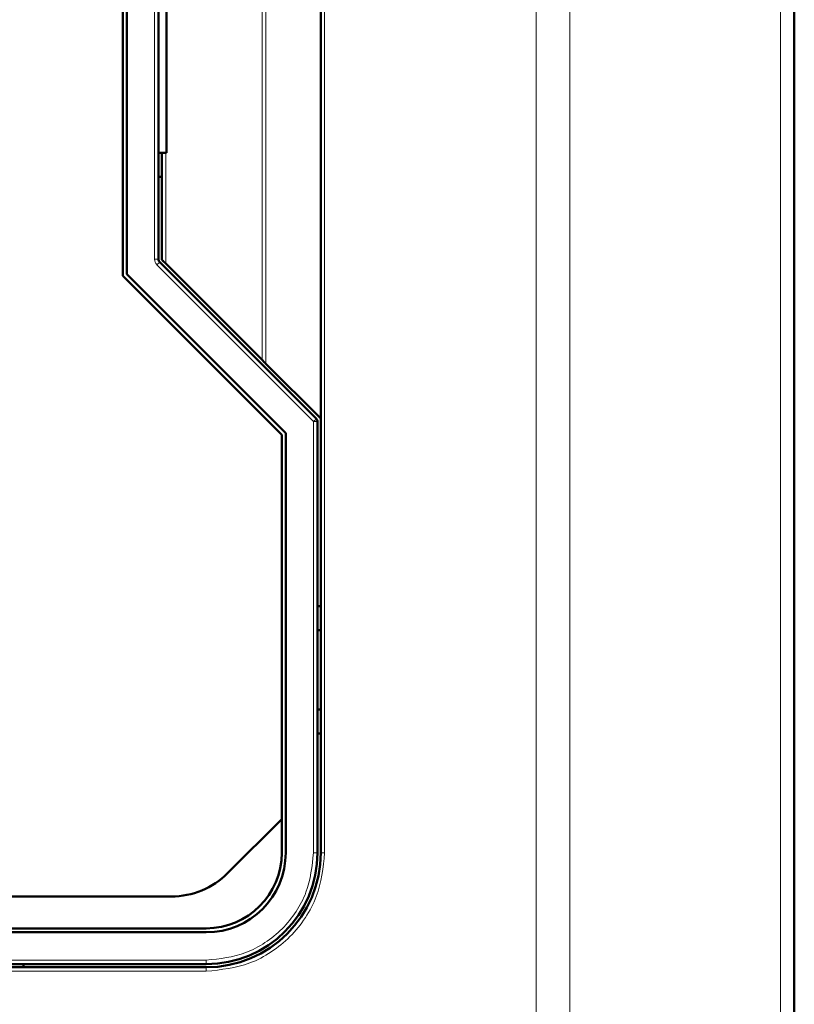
# Model space of a CAD drawing. Header units: millimetres. Extents: x 0 to 420, y 0 to 297.
# Tile 11 of 20: x 116 to 140, y 147 to 178. Entities that reach past the tile are written whole.
import ezdxf

# ---------------------------------------------------------------- set-up
doc = ezdxf.new("R2010")
doc.units = ezdxf.units.MM

msp = doc.modelspace()

# ---------------------------------------------------------------- linework, layer by layer
at = {"color": 9, "linetype": 'Continuous', "lineweight": 18}
for p, q in [((132.047, 113.269), (132.047, 215.776)), ((133.107, 113.269), (133.107, 215.776)), ((139.729, 113.269), (139.729, 215.776)), ((125.393, 203.298), (125.393, 151.798)), ((123.543, 167.172), (123.543, 187.923)), ((123.423, 167.293), (123.423, 187.802)), ((120.043, 170.458), (120.043, 184.637)), ((120.393, 170.323), (120.393, 173.798)), ((120.043, 170.458), (120.168, 170.458)), ((120.116, 170.281), (120.205, 170.37)), ((125.043, 165.355), (120.116, 170.281)), ((125.043, 165.355), (125.132, 165.443)), ((125.043, 151.798), (125.043, 165.355)), ((125.168, 165.355), (125.043, 165.355)), ((125.043, 151.798), (125.168, 151.798)), ((125.393, 151.798), (125.268, 151.798)), ((81.168, 148.423), (121.668, 148.423)), ((121.668, 148.298), (121.668, 148.423)), ((121.668, 148.073), (81.168, 148.073)), ((121.668, 148.073), (121.668, 148.198))]:
    msp.add_line(p, q, dxfattribs=at)
at = {"color": 7, "linetype": 'Continuous', "lineweight": 50}
for p, q in [((140.168, 113.269), (140.168, 215.776)), ((125.268, 189.648), (125.268, 165.448)), ((119.043, 169.94), (119.043, 185.155)), ((119.168, 185.103), (119.168, 169.992)), ((120.168, 170.458), (120.168, 184.637)), ((120.418, 173.798), (120.418, 181.298)), ((120.168, 173.798), (120.418, 173.798)), ((120.268, 173.798), (120.268, 170.448)), ((120.268, 173.048), (120.168, 173.048)), ((125.132, 165.443), (120.205, 170.37)), ((120.393, 170.323), (123.423, 167.293)), ((124.043, 164.94), (119.043, 169.94)), ((119.168, 169.992), (124.168, 164.992)), ((125.268, 165.448), (123.543, 167.172)), ((125.168, 151.798), (125.168, 165.355)), ((125.268, 165.448), (125.268, 151.798)), ((124.168, 164.992), (124.168, 151.798)), ((124.043, 152.858), (124.043, 164.94)), ((125.168, 159.548), (125.268, 159.548)), ((125.268, 158.798), (125.168, 158.798)), ((125.268, 156.298), (125.168, 156.298)), ((125.268, 155.548), (125.168, 155.548)), ((122.34, 151.155), (124.043, 152.858)), ((124.043, 151.798), (124.043, 152.858)), ((82.264, 150.423), (120.572, 150.423)), ((81.168, 149.423), (121.668, 149.423)), ((121.668, 149.298), (81.168, 149.298)), ((81.168, 148.298), (121.668, 148.298)), ((115.918, 148.298), (115.918, 148.198)), ((121.668, 148.198), (81.168, 148.198))]:
    msp.add_line(p, q, dxfattribs=at)
for centre, radius, start, end in [((120.293, 170.458), 0.125, 180, 225), ((125.043, 165.355), 0.125, 360, 45), ((121.668, 151.798), 2.375, 270, 0), ((121.668, 151.798), 2.5, 270, 0), ((121.668, 151.798), 3.5, 270, 0), ((121.668, 151.798), 3.6, 270, 0), ((120.572, 152.923), 2.5, 270, 315)]:
    msp.add_arc(centre, radius, start, end, dxfattribs=at)
at = {"color": 9, "linetype": 'Continuous', "lineweight": 18}
msp.add_open_spline([(120.116, 170.281), (120.095, 170.307), (120.053, 170.359), (120.047, 170.425), (120.043, 170.458)], degree=3, dxfattribs=at)
at = {"color": 7, "linetype": 'Continuous', "lineweight": 50}
for points, knots in [([(120.268, 170.448), (120.269, 170.447), (120.269, 170.446), (120.277, 170.439), (120.289, 170.427), (120.309, 170.407), (120.343, 170.372), (120.374, 170.341), (120.393, 170.323)], [0, 0, 0, 0, 0.099244, 0.204857, 0.319813, 0.446427, 0.670264, 1, 1, 1, 1]), ([(123.423, 167.293), (123.439, 167.277), (123.465, 167.251), (123.5, 167.215), (123.528, 167.188), (123.539, 167.177), (123.543, 167.172)], [0, 0, 0, 0, 0.3219651, 0.5438461, 0.792855, 1, 1, 1, 1])]:
    msp.add_open_spline(points, degree=3, knots=knots, dxfattribs=at)
at = {"color": 9, "linetype": 'Continuous', "lineweight": 18}
for points in [[(121.668, 148.423), (122.093, 148.468), (122.746, 148.537), (123.532, 148.958), (124.072, 149.394), (124.508, 149.934), (124.929, 150.72), (124.998, 151.373), (125.043, 151.798)], [(125.393, 151.798), (125.343, 151.329), (125.267, 150.608), (124.802, 149.741), (124.322, 149.144), (123.725, 148.664), (122.858, 148.199), (122.137, 148.122), (121.668, 148.073)]]:
    msp.add_open_spline(points, degree=3, knots=[0, 0, 0, 0, 0.239457, 0.368361, 0.5, 0.631639, 0.760543, 1, 1, 1, 1], dxfattribs=at)

doc.saveas('drawing.dxf')
